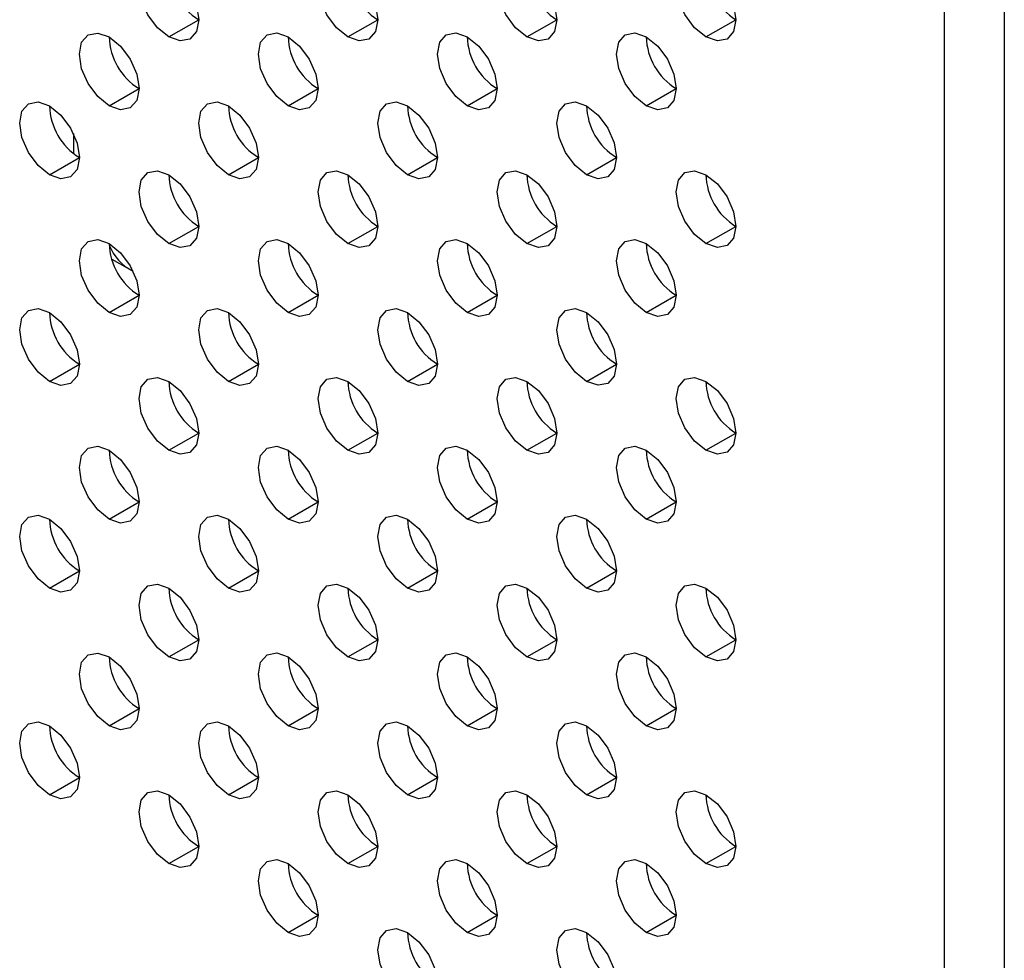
# Model space of a CAD drawing. Header units: millimetres. Extents: x 0 to 1118, y 0 to 864.
# Tile 97 of 254: x 869.87 to 873.76, y 652.38 to 656.1. Entities that reach past the tile are written whole.
import ezdxf

# ---------------------------------------------------------------- set-up
doc = ezdxf.new("R2010")
doc.units = ezdxf.units.MM

msp = doc.modelspace()

# ---------------------------------------------------------------- linework, layer by layer
at = {"color": 7, "linetype": 'Continuous', "lineweight": 25}
for p, q in [((873.5244, 609.2093), (873.5244, 684.229)), ((873.7601, 684.229), (873.7601, 609.2093)), ((870.4603, 656.0308), (870.5781, 656.0988)), ((871.1674, 656.0309), (871.2852, 656.0989)), ((871.8745, 656.0309), (871.9923, 656.099)), ((872.5816, 656.031), (872.6994, 656.099)), ((870.2246, 655.7586), (870.3424, 655.8266)), ((870.9317, 655.7587), (871.0495, 655.8267)), ((871.6388, 655.7587), (871.7566, 655.8268)), ((872.3459, 655.7588), (872.4637, 655.8268)), ((870.0831, 655.6497), (870.0831, 655.5708)), ((869.9889, 655.4864), (870.1067, 655.5544)), ((870.696, 655.4865), (870.8138, 655.5545)), ((871.4031, 655.4865), (871.5209, 655.5546)), ((872.1102, 655.4866), (872.228, 655.5546)), ((870.4603, 655.2143), (870.5781, 655.2823)), ((871.1674, 655.2143), (871.2852, 655.2824)), ((871.8745, 655.2144), (871.9923, 655.2824)), ((872.5816, 655.2145), (872.6994, 655.2825)), ((870.2346, 655.1534), (870.3046, 655.113)), ((870.2246, 654.9421), (870.3424, 655.0101)), ((870.9317, 654.9421), (871.0495, 655.0102)), ((871.6388, 654.9422), (871.7566, 655.0102)), ((872.3459, 654.9423), (872.4637, 655.0103)), ((869.9889, 654.6698), (870.1067, 654.7379)), ((870.696, 654.6699), (870.8138, 654.738)), ((871.4031, 654.67), (871.5209, 654.738)), ((872.1102, 654.67), (872.228, 654.7381)), ((870.4603, 654.3977), (870.5781, 654.4657)), ((871.1674, 654.3978), (871.2852, 654.4658)), ((871.8745, 654.3978), (871.9923, 654.4659)), ((872.5816, 654.3979), (872.6994, 654.4659)), ((870.2246, 654.1255), (870.3424, 654.1935)), ((870.9317, 654.1256), (871.0495, 654.1936)), ((871.6388, 654.1256), (871.7566, 654.1937)), ((872.3459, 654.1257), (872.4637, 654.1937)), ((869.9889, 653.8533), (870.1067, 653.9213)), ((870.696, 653.8534), (870.8138, 653.9214)), ((871.4031, 653.8534), (871.5209, 653.9215)), ((872.1102, 653.8535), (872.228, 653.9215)), ((870.4603, 653.5812), (870.5781, 653.6492)), ((871.1674, 653.5812), (871.2852, 653.6493)), ((871.8745, 653.5813), (871.9923, 653.6493)), ((872.5816, 653.5814), (872.6994, 653.6494)), ((870.2246, 653.309), (870.3424, 653.377)), ((870.9317, 653.309), (871.0495, 653.3771)), ((871.6388, 653.3091), (871.7566, 653.3771)), ((872.3459, 653.3092), (872.4637, 653.3772)), ((869.9889, 653.0368), (870.1067, 653.1048)), ((870.696, 653.0368), (870.8138, 653.1049)), ((871.4031, 653.0369), (871.5209, 653.1049)), ((872.1102, 653.037), (872.228, 653.105)), ((870.4603, 652.7646), (870.5781, 652.8327)), ((871.1674, 652.7647), (871.2852, 652.8327)), ((871.8745, 652.7648), (871.9923, 652.8328)), ((872.5816, 652.7648), (872.6994, 652.8329)), ((870.9317, 652.4925), (871.0495, 652.5605)), ((871.6388, 652.4926), (871.7566, 652.5606)), ((872.3459, 652.4926), (872.4637, 652.5607))]:
    msp.add_line(p, q, dxfattribs=at)
at = {"color": 7, "linetype": 'Continuous', "lineweight": 25, "flags": 128}
for points in [[(870.4603, 656.0308), (870.4152, 656.0672), (870.3769, 656.1188), (870.3514, 656.1777), (870.3424, 656.2349), (870.3514, 656.2818), (870.3769, 656.3112), (870.4152, 656.3187), (870.4603, 656.303)], [(870.4603, 656.303), (870.5054, 656.2666), (870.5436, 656.215), (870.5691, 656.1561), (870.5781, 656.0989), (870.5691, 656.052), (870.5436, 656.0225), (870.5054, 656.0151), (870.4603, 656.0308)], [(871.1674, 656.0309), (871.1223, 656.0673), (871.084, 656.1188), (871.0585, 656.1777), (871.0495, 656.235), (871.0585, 656.2819), (871.084, 656.3113), (871.1223, 656.3187), (871.1674, 656.303)], [(871.1674, 656.303), (871.2125, 656.2666), (871.2507, 656.2151), (871.2762, 656.1562), (871.2852, 656.0989), (871.2762, 656.052), (871.2507, 656.0226), (871.2125, 656.0152), (871.1674, 656.0309)], [(871.8745, 656.0309), (871.8294, 656.0673), (871.7911, 656.1189), (871.7656, 656.1778), (871.7566, 656.2351), (871.7656, 656.282), (871.7911, 656.3114), (871.8294, 656.3188), (871.8745, 656.3031)], [(871.8745, 656.3031), (871.9196, 656.2667), (871.9578, 656.2151), (871.9834, 656.1562), (871.9923, 656.099), (871.9834, 656.0521), (871.9578, 656.0227), (871.9196, 656.0153), (871.8745, 656.0309)], [(872.5816, 656.031), (872.5365, 656.0674), (872.4982, 656.119), (872.4727, 656.1779), (872.4637, 656.2351), (872.4727, 656.282), (872.4982, 656.3114), (872.5365, 656.3189), (872.5816, 656.3032)], [(872.5816, 656.3032), (872.6267, 656.2668), (872.6649, 656.2152), (872.6905, 656.1563), (872.6994, 656.0991), (872.6905, 656.0521), (872.6649, 656.0227), (872.6267, 656.0153), (872.5816, 656.031)], [(870.2246, 655.7586), (870.1795, 655.795), (870.1412, 655.8466), (870.1157, 655.9055), (870.1067, 655.9627), (870.1157, 656.0096), (870.1412, 656.039), (870.1795, 656.0464), (870.2246, 656.0308)], [(870.2246, 656.0308), (870.2697, 655.9944), (870.3079, 655.9428), (870.3334, 655.8839), (870.3424, 655.8266), (870.3334, 655.7797), (870.3079, 655.7503), (870.2697, 655.7429), (870.2246, 655.7586)], [(870.9317, 655.7587), (870.8866, 655.7951), (870.8483, 655.8466), (870.8228, 655.9055), (870.8138, 655.9628), (870.8228, 656.0097), (870.8483, 656.0391), (870.8866, 656.0465), (870.9317, 656.0308)], [(870.9317, 656.0308), (870.9768, 655.9944), (871.015, 655.9429), (871.0405, 655.884), (871.0495, 655.8267), (871.0405, 655.7798), (871.015, 655.7504), (870.9768, 655.743), (870.9317, 655.7587)], [(871.6388, 655.7587), (871.5937, 655.7951), (871.5554, 655.8467), (871.5299, 655.9056), (871.5209, 655.9628), (871.5299, 656.0098), (871.5554, 656.0392), (871.5937, 656.0466), (871.6388, 656.0309)], [(871.6388, 656.0309), (871.6839, 655.9945), (871.7221, 655.9429), (871.7476, 655.884), (871.7566, 655.8268), (871.7476, 655.7799), (871.7221, 655.7505), (871.6839, 655.743), (871.6388, 655.7587)], [(872.3459, 655.7588), (872.3008, 655.7952), (872.2625, 655.8468), (872.237, 655.9057), (872.228, 655.9629), (872.237, 656.0098), (872.2625, 656.0392), (872.3008, 656.0466), (872.3459, 656.031)], [(872.3459, 656.031), (872.391, 655.9946), (872.4292, 655.943), (872.4548, 655.8841), (872.4637, 655.8268), (872.4548, 655.7799), (872.4292, 655.7505), (872.391, 655.7431), (872.3459, 655.7588)], [(869.9889, 655.4864), (869.9438, 655.5228), (869.9055, 655.5744), (869.88, 655.6333), (869.871, 655.6905), (869.88, 655.7374), (869.9055, 655.7668), (869.9438, 655.7742), (869.9889, 655.7586)], [(869.9889, 655.7586), (870.034, 655.7222), (870.0722, 655.6706), (870.0977, 655.6117), (870.1067, 655.5544), (870.0977, 655.5075), (870.0722, 655.4781), (870.034, 655.4707), (869.9889, 655.4864)], [(870.696, 655.4865), (870.6509, 655.5229), (870.6126, 655.5744), (870.5871, 655.6333), (870.5781, 655.6906), (870.5871, 655.7375), (870.6126, 655.7669), (870.6509, 655.7743), (870.696, 655.7586)], [(870.696, 655.7586), (870.7411, 655.7222), (870.7793, 655.6707), (870.8048, 655.6118), (870.8138, 655.5545), (870.8048, 655.5076), (870.7793, 655.4782), (870.7411, 655.4708), (870.696, 655.4865)], [(871.4031, 655.4865), (871.358, 655.5229), (871.3197, 655.5745), (871.2942, 655.6334), (871.2852, 655.6906), (871.2942, 655.7375), (871.3197, 655.767), (871.358, 655.7744), (871.4031, 655.7587)], [(871.4031, 655.7587), (871.4482, 655.7223), (871.4864, 655.6707), (871.5119, 655.6118), (871.5209, 655.5546), (871.5119, 655.5077), (871.4864, 655.4783), (871.4482, 655.4708), (871.4031, 655.4865)], [(872.1102, 655.4866), (872.0651, 655.523), (872.0268, 655.5746), (872.0013, 655.6335), (871.9923, 655.6907), (872.0013, 655.7376), (872.0268, 655.767), (872.0651, 655.7744), (872.1102, 655.7588)], [(872.1102, 655.7588), (872.1553, 655.7224), (872.1935, 655.6708), (872.2191, 655.6119), (872.228, 655.5546), (872.2191, 655.5077), (872.1935, 655.4783), (872.1553, 655.4709), (872.1102, 655.4866)], [(870.4603, 655.2143), (870.4152, 655.2506), (870.3769, 655.3022), (870.3514, 655.3611), (870.3424, 655.4184), (870.3514, 655.4653), (870.3769, 655.4947), (870.4152, 655.5021), (870.4603, 655.4864)], [(870.4603, 655.4864), (870.5054, 655.45), (870.5436, 655.3985), (870.5691, 655.3396), (870.5781, 655.2823), (870.5691, 655.2354), (870.5436, 655.206), (870.5054, 655.1986), (870.4603, 655.2143)], [(871.1674, 655.2143), (871.1223, 655.2507), (871.084, 655.3023), (871.0585, 655.3612), (871.0495, 655.4184), (871.0585, 655.4653), (871.084, 655.4947), (871.1223, 655.5022), (871.1674, 655.4865)], [(871.1674, 655.4865), (871.2125, 655.4501), (871.2507, 655.3985), (871.2762, 655.3396), (871.2852, 655.2824), (871.2762, 655.2355), (871.2507, 655.2061), (871.2125, 655.1986), (871.1674, 655.2143)], [(871.8745, 655.2144), (871.8294, 655.2508), (871.7911, 655.3024), (871.7656, 655.3613), (871.7566, 655.4185), (871.7656, 655.4654), (871.7911, 655.4948), (871.8294, 655.5022), (871.8745, 655.4866)], [(871.8745, 655.4866), (871.9196, 655.4502), (871.9578, 655.3986), (871.9834, 655.3397), (871.9923, 655.2824), (871.9834, 655.2355), (871.9578, 655.2061), (871.9196, 655.1987), (871.8745, 655.2144)], [(872.5816, 655.2145), (872.5365, 655.2508), (872.4982, 655.3024), (872.4727, 655.3613), (872.4637, 655.4186), (872.4727, 655.4655), (872.4982, 655.4949), (872.5365, 655.5023), (872.5816, 655.4866)], [(872.5816, 655.4866), (872.6267, 655.4502), (872.6649, 655.3987), (872.6905, 655.3398), (872.6994, 655.2825), (872.6905, 655.2356), (872.6649, 655.2062), (872.6267, 655.1988), (872.5816, 655.2145)], [(870.2246, 654.9421), (870.1795, 654.9784), (870.1412, 655.03), (870.1157, 655.0889), (870.1067, 655.1462), (870.1157, 655.1931), (870.1412, 655.2225), (870.1795, 655.2299), (870.2246, 655.2142)], [(870.2246, 655.2142), (870.2697, 655.1778), (870.3079, 655.1263), (870.3334, 655.0674), (870.3424, 655.0101), (870.3334, 654.9632), (870.3079, 654.9338), (870.2697, 654.9264), (870.2246, 654.9421)], [(870.9317, 654.9421), (870.8866, 654.9785), (870.8483, 655.0301), (870.8228, 655.089), (870.8138, 655.1462), (870.8228, 655.1931), (870.8483, 655.2225), (870.8866, 655.23), (870.9317, 655.2143)], [(870.9317, 655.2143), (870.9768, 655.1779), (871.015, 655.1263), (871.0405, 655.0674), (871.0495, 655.0102), (871.0405, 654.9633), (871.015, 654.9339), (870.9768, 654.9264), (870.9317, 654.9421)], [(871.6388, 654.9422), (871.5937, 654.9786), (871.5554, 655.0302), (871.5299, 655.0891), (871.5209, 655.1463), (871.5299, 655.1932), (871.5554, 655.2226), (871.5937, 655.23), (871.6388, 655.2144)], [(871.6388, 655.2144), (871.6839, 655.178), (871.7221, 655.1264), (871.7476, 655.0675), (871.7566, 655.0102), (871.7476, 654.9633), (871.7221, 654.9339), (871.6839, 654.9265), (871.6388, 654.9422)], [(872.3459, 654.9423), (872.3008, 654.9786), (872.2625, 655.0302), (872.237, 655.0891), (872.228, 655.1464), (872.237, 655.1933), (872.2625, 655.2227), (872.3008, 655.2301), (872.3459, 655.2144)], [(872.3459, 655.2144), (872.391, 655.178), (872.4292, 655.1265), (872.4548, 655.0676), (872.4637, 655.0103), (872.4548, 654.9634), (872.4292, 654.934), (872.391, 654.9266), (872.3459, 654.9423)], [(869.9889, 654.6698), (869.9438, 654.7062), (869.9055, 654.7578), (869.88, 654.8167), (869.871, 654.874), (869.88, 654.9209), (869.9055, 654.9503), (869.9438, 654.9577), (869.9889, 654.942)], [(869.9889, 654.942), (870.034, 654.9056), (870.0722, 654.8541), (870.0977, 654.7952), (870.1067, 654.7379), (870.0977, 654.691), (870.0722, 654.6616), (870.034, 654.6542), (869.9889, 654.6698)], [(870.696, 654.6699), (870.6509, 654.7063), (870.6126, 654.7579), (870.5871, 654.8168), (870.5781, 654.874), (870.5871, 654.9209), (870.6126, 654.9503), (870.6509, 654.9578), (870.696, 654.9421)], [(870.696, 654.9421), (870.7411, 654.9057), (870.7793, 654.8541), (870.8048, 654.7952), (870.8138, 654.738), (870.8048, 654.6911), (870.7793, 654.6617), (870.7411, 654.6542), (870.696, 654.6699)], [(871.4031, 654.67), (871.358, 654.7064), (871.3197, 654.7579), (871.2942, 654.8168), (871.2852, 654.8741), (871.2942, 654.921), (871.3197, 654.9504), (871.358, 654.9578), (871.4031, 654.9422)], [(871.4031, 654.9422), (871.4482, 654.9058), (871.4864, 654.8542), (871.5119, 654.7953), (871.5209, 654.738), (871.5119, 654.6911), (871.4864, 654.6617), (871.4482, 654.6543), (871.4031, 654.67)], [(872.1102, 654.67), (872.0651, 654.7064), (872.0268, 654.758), (872.0013, 654.8169), (871.9923, 654.8742), (872.0013, 654.9211), (872.0268, 654.9505), (872.0651, 654.9579), (872.1102, 654.9422)], [(872.1102, 654.9422), (872.1553, 654.9058), (872.1935, 654.8543), (872.2191, 654.7954), (872.228, 654.7381), (872.2191, 654.6912), (872.1935, 654.6618), (872.1553, 654.6544), (872.1102, 654.67)], [(870.4603, 654.3977), (870.4152, 654.4341), (870.3769, 654.4857), (870.3514, 654.5446), (870.3424, 654.6018), (870.3514, 654.6487), (870.3769, 654.6781), (870.4152, 654.6856), (870.4603, 654.6699)], [(870.4603, 654.6699), (870.5054, 654.6335), (870.5436, 654.5819), (870.5691, 654.523), (870.5781, 654.4658), (870.5691, 654.4189), (870.5436, 654.3895), (870.5054, 654.382), (870.4603, 654.3977)], [(871.1674, 654.3978), (871.1223, 654.4342), (871.084, 654.4857), (871.0585, 654.5446), (871.0495, 654.6019), (871.0585, 654.6488), (871.084, 654.6782), (871.1223, 654.6856), (871.1674, 654.67)], [(871.1674, 654.67), (871.2125, 654.6336), (871.2507, 654.582), (871.2762, 654.5231), (871.2852, 654.4658), (871.2762, 654.4189), (871.2507, 654.3895), (871.2125, 654.3821), (871.1674, 654.3978)], [(871.8745, 654.3978), (871.8294, 654.4342), (871.7911, 654.4858), (871.7656, 654.5447), (871.7566, 654.602), (871.7656, 654.6489), (871.7911, 654.6783), (871.8294, 654.6857), (871.8745, 654.67)], [(871.8745, 654.67), (871.9196, 654.6336), (871.9578, 654.5821), (871.9834, 654.5232), (871.9923, 654.4659), (871.9834, 654.419), (871.9578, 654.3896), (871.9196, 654.3822), (871.8745, 654.3978)], [(872.5816, 654.3979), (872.5365, 654.4343), (872.4982, 654.4859), (872.4727, 654.5448), (872.4637, 654.602), (872.4727, 654.6489), (872.4982, 654.6783), (872.5365, 654.6858), (872.5816, 654.6701)], [(872.5816, 654.6701), (872.6267, 654.6337), (872.6649, 654.5821), (872.6905, 654.5232), (872.6994, 654.466), (872.6905, 654.4191), (872.6649, 654.3897), (872.6267, 654.3822), (872.5816, 654.3979)], [(870.2246, 654.1255), (870.1795, 654.1619), (870.1412, 654.2135), (870.1157, 654.2724), (870.1067, 654.3296), (870.1157, 654.3765), (870.1412, 654.4059), (870.1795, 654.4134), (870.2246, 654.3977)], [(870.2246, 654.3977), (870.2697, 654.3613), (870.3079, 654.3097), (870.3334, 654.2508), (870.3424, 654.1936), (870.3334, 654.1467), (870.3079, 654.1173), (870.2697, 654.1098), (870.2246, 654.1255)], [(870.9317, 654.1256), (870.8866, 654.162), (870.8483, 654.2135), (870.8228, 654.2724), (870.8138, 654.3297), (870.8228, 654.3766), (870.8483, 654.406), (870.8866, 654.4134), (870.9317, 654.3978)], [(870.9317, 654.3978), (870.9768, 654.3614), (871.015, 654.3098), (871.0405, 654.2509), (871.0495, 654.1936), (871.0405, 654.1467), (871.015, 654.1173), (870.9768, 654.1099), (870.9317, 654.1256)], [(871.6388, 654.1256), (871.5937, 654.162), (871.5554, 654.2136), (871.5299, 654.2725), (871.5209, 654.3298), (871.5299, 654.3767), (871.5554, 654.4061), (871.5937, 654.4135), (871.6388, 654.3978)], [(871.6388, 654.3978), (871.6839, 654.3614), (871.7221, 654.3099), (871.7476, 654.251), (871.7566, 654.1937), (871.7476, 654.1468), (871.7221, 654.1174), (871.6839, 654.11), (871.6388, 654.1256)], [(872.3459, 654.1257), (872.3008, 654.1621), (872.2625, 654.2137), (872.237, 654.2726), (872.228, 654.3298), (872.237, 654.3767), (872.2625, 654.4061), (872.3008, 654.4136), (872.3459, 654.3979)], [(872.3459, 654.3979), (872.391, 654.3615), (872.4292, 654.3099), (872.4548, 654.251), (872.4637, 654.1938), (872.4548, 654.1469), (872.4292, 654.1175), (872.391, 654.11), (872.3459, 654.1257)], [(869.9889, 653.8533), (869.9438, 653.8897), (869.9055, 653.9413), (869.88, 654.0002), (869.871, 654.0574), (869.88, 654.1043), (869.9055, 654.1337), (869.9438, 654.1412), (869.9889, 654.1255)], [(869.9889, 654.1255), (870.034, 654.0891), (870.0722, 654.0375), (870.0977, 653.9786), (870.1067, 653.9214), (870.0977, 653.8745), (870.0722, 653.8451), (870.034, 653.8376), (869.9889, 653.8533)], [(870.696, 653.8534), (870.6509, 653.8898), (870.6126, 653.9413), (870.5871, 654.0002), (870.5781, 654.0575), (870.5871, 654.1044), (870.6126, 654.1338), (870.6509, 654.1412), (870.696, 654.1256)], [(870.696, 654.1256), (870.7411, 654.0892), (870.7793, 654.0376), (870.8048, 653.9787), (870.8138, 653.9214), (870.8048, 653.8745), (870.7793, 653.8451), (870.7411, 653.8377), (870.696, 653.8534)], [(871.4031, 653.8534), (871.358, 653.8898), (871.3197, 653.9414), (871.2942, 654.0003), (871.2852, 654.0576), (871.2942, 654.1045), (871.3197, 654.1339), (871.358, 654.1413), (871.4031, 654.1256)], [(871.4031, 654.1256), (871.4482, 654.0892), (871.4864, 654.0377), (871.5119, 653.9788), (871.5209, 653.9215), (871.5119, 653.8746), (871.4864, 653.8452), (871.4482, 653.8378), (871.4031, 653.8534)], [(872.1102, 653.8535), (872.0651, 653.8899), (872.0268, 653.9415), (872.0013, 654.0004), (871.9923, 654.0576), (872.0013, 654.1045), (872.0268, 654.1339), (872.0651, 654.1414), (872.1102, 654.1257)], [(872.1102, 654.1257), (872.1553, 654.0893), (872.1935, 654.0377), (872.2191, 653.9788), (872.228, 653.9216), (872.2191, 653.8747), (872.1935, 653.8453), (872.1553, 653.8378), (872.1102, 653.8535)], [(870.4603, 653.5812), (870.4152, 653.6176), (870.3769, 653.6691), (870.3514, 653.728), (870.3424, 653.7853), (870.3514, 653.8322), (870.3769, 653.8616), (870.4152, 653.869), (870.4603, 653.8534)], [(870.4603, 653.8534), (870.5054, 653.817), (870.5436, 653.7654), (870.5691, 653.7065), (870.5781, 653.6492), (870.5691, 653.6023), (870.5436, 653.5729), (870.5054, 653.5655), (870.4603, 653.5812)], [(871.1674, 653.5812), (871.1223, 653.6176), (871.084, 653.6692), (871.0585, 653.7281), (871.0495, 653.7854), (871.0585, 653.8323), (871.084, 653.8617), (871.1223, 653.8691), (871.1674, 653.8534)], [(871.1674, 653.8534), (871.2125, 653.817), (871.2507, 653.7655), (871.2762, 653.7066), (871.2852, 653.6493), (871.2762, 653.6024), (871.2507, 653.573), (871.2125, 653.5656), (871.1674, 653.5812)], [(871.8745, 653.5813), (871.8294, 653.6177), (871.7911, 653.6693), (871.7656, 653.7282), (871.7566, 653.7854), (871.7656, 653.8323), (871.7911, 653.8617), (871.8294, 653.8692), (871.8745, 653.8535)], [(871.8745, 653.8535), (871.9196, 653.8171), (871.9578, 653.7655), (871.9834, 653.7066), (871.9923, 653.6494), (871.9834, 653.6025), (871.9578, 653.5731), (871.9196, 653.5656), (871.8745, 653.5813)], [(872.5816, 653.5814), (872.5365, 653.6178), (872.4982, 653.6693), (872.4727, 653.7282), (872.4637, 653.7855), (872.4727, 653.8324), (872.4982, 653.8618), (872.5365, 653.8692), (872.5816, 653.8536)], [(872.5816, 653.8536), (872.6267, 653.8172), (872.6649, 653.7656), (872.6905, 653.7067), (872.6994, 653.6494), (872.6905, 653.6025), (872.6649, 653.5731), (872.6267, 653.5657), (872.5816, 653.5814)], [(870.2246, 653.309), (870.1795, 653.3454), (870.1412, 653.3969), (870.1157, 653.4558), (870.1067, 653.5131), (870.1157, 653.56), (870.1412, 653.5894), (870.1795, 653.5968), (870.2246, 653.5812)], [(870.2246, 653.5812), (870.2697, 653.5448), (870.3079, 653.4932), (870.3334, 653.4343), (870.3424, 653.377), (870.3334, 653.3301), (870.3079, 653.3007), (870.2697, 653.2933), (870.2246, 653.309)], [(870.9317, 653.309), (870.8866, 653.3454), (870.8483, 653.397), (870.8228, 653.4559), (870.8138, 653.5132), (870.8228, 653.5601), (870.8483, 653.5895), (870.8866, 653.5969), (870.9317, 653.5812)], [(870.9317, 653.5812), (870.9768, 653.5448), (871.015, 653.4932), (871.0405, 653.4344), (871.0495, 653.3771), (871.0405, 653.3302), (871.015, 653.3008), (870.9768, 653.2934), (870.9317, 653.309)], [(871.6388, 653.3091), (871.5937, 653.3455), (871.5554, 653.3971), (871.5299, 653.456), (871.5209, 653.5132), (871.5299, 653.5601), (871.5554, 653.5895), (871.5937, 653.597), (871.6388, 653.5813)], [(871.6388, 653.5813), (871.6839, 653.5449), (871.7221, 653.4933), (871.7476, 653.4344), (871.7566, 653.3772), (871.7476, 653.3303), (871.7221, 653.3009), (871.6839, 653.2934), (871.6388, 653.3091)], [(872.3459, 653.3092), (872.3008, 653.3456), (872.2625, 653.3971), (872.237, 653.456), (872.228, 653.5133), (872.237, 653.5602), (872.2625, 653.5896), (872.3008, 653.597), (872.3459, 653.5813)], [(872.3459, 653.5813), (872.391, 653.545), (872.4292, 653.4934), (872.4548, 653.4345), (872.4637, 653.3772), (872.4548, 653.3303), (872.4292, 653.3009), (872.391, 653.2935), (872.3459, 653.3092)], [(869.9889, 653.0368), (869.9438, 653.0732), (869.9055, 653.1247), (869.88, 653.1836), (869.871, 653.2409), (869.88, 653.2878), (869.9055, 653.3172), (869.9438, 653.3246), (869.9889, 653.3089)], [(869.9889, 653.3089), (870.034, 653.2726), (870.0722, 653.221), (870.0977, 653.1621), (870.1067, 653.1048), (870.0977, 653.0579), (870.0722, 653.0285), (870.034, 653.0211), (869.9889, 653.0368)], [(870.696, 653.0368), (870.6509, 653.0732), (870.6126, 653.1248), (870.5871, 653.1837), (870.5781, 653.241), (870.5871, 653.2879), (870.6126, 653.3173), (870.6509, 653.3247), (870.696, 653.309)], [(870.696, 653.309), (870.7411, 653.2726), (870.7793, 653.221), (870.8048, 653.1621), (870.8138, 653.1049), (870.8048, 653.058), (870.7793, 653.0286), (870.7411, 653.0212), (870.696, 653.0368)], [(871.4031, 653.0369), (871.358, 653.0733), (871.3197, 653.1249), (871.2942, 653.1838), (871.2852, 653.241), (871.2942, 653.2879), (871.3197, 653.3173), (871.358, 653.3248), (871.4031, 653.3091)], [(871.4031, 653.3091), (871.4482, 653.2727), (871.4864, 653.2211), (871.5119, 653.1622), (871.5209, 653.105), (871.5119, 653.0581), (871.4864, 653.0287), (871.4482, 653.0212), (871.4031, 653.0369)], [(872.1102, 653.037), (872.0651, 653.0734), (872.0268, 653.1249), (872.0013, 653.1838), (871.9923, 653.2411), (872.0013, 653.288), (872.0268, 653.3174), (872.0651, 653.3248), (872.1102, 653.3091)], [(872.1102, 653.3091), (872.1553, 653.2728), (872.1935, 653.2212), (872.2191, 653.1623), (872.228, 653.105), (872.2191, 653.0581), (872.1935, 653.0287), (872.1553, 653.0213), (872.1102, 653.037)], [(870.4603, 652.7646), (870.4152, 652.801), (870.3769, 652.8526), (870.3514, 652.9115), (870.3424, 652.9688), (870.3514, 653.0157), (870.3769, 653.0451), (870.4152, 653.0525), (870.4603, 653.0368)], [(870.4603, 653.0368), (870.5054, 653.0004), (870.5436, 652.9488), (870.5691, 652.8899), (870.5781, 652.8327), (870.5691, 652.7858), (870.5436, 652.7564), (870.5054, 652.749), (870.4603, 652.7646)], [(871.1674, 652.7647), (871.1223, 652.8011), (871.084, 652.8527), (871.0585, 652.9116), (871.0495, 652.9688), (871.0585, 653.0157), (871.084, 653.0451), (871.1223, 653.0526), (871.1674, 653.0369)], [(871.1674, 653.0369), (871.2125, 653.0005), (871.2507, 652.9489), (871.2762, 652.89), (871.2852, 652.8328), (871.2762, 652.7859), (871.2507, 652.7565), (871.2125, 652.749), (871.1674, 652.7647)], [(871.8745, 652.7648), (871.8294, 652.8012), (871.7911, 652.8527), (871.7656, 652.9116), (871.7566, 652.9689), (871.7656, 653.0158), (871.7911, 653.0452), (871.8294, 653.0526), (871.8745, 653.0369)], [(871.8745, 653.0369), (871.9196, 653.0006), (871.9578, 652.949), (871.9834, 652.8901), (871.9923, 652.8328), (871.9834, 652.7859), (871.9578, 652.7565), (871.9196, 652.7491), (871.8745, 652.7648)], [(872.5816, 652.7648), (872.5365, 652.8012), (872.4982, 652.8528), (872.4727, 652.9117), (872.4637, 652.969), (872.4727, 653.0159), (872.4982, 653.0453), (872.5365, 653.0527), (872.5816, 653.037)], [(872.5816, 653.037), (872.6267, 653.0006), (872.6649, 652.949), (872.6905, 652.8901), (872.6994, 652.8329), (872.6905, 652.786), (872.6649, 652.7566), (872.6267, 652.7492), (872.5816, 652.7648)], [(870.9317, 652.4925), (870.8866, 652.5289), (870.8483, 652.5805), (870.8228, 652.6394), (870.8138, 652.6966), (870.8228, 652.7435), (870.8483, 652.7729), (870.8866, 652.7804), (870.9317, 652.7647)], [(870.9317, 652.7647), (870.9768, 652.7283), (871.015, 652.6767), (871.0405, 652.6178), (871.0495, 652.5606), (871.0405, 652.5137), (871.015, 652.4842), (870.9768, 652.4768), (870.9317, 652.4925)], [(871.6388, 652.4926), (871.5937, 652.529), (871.5554, 652.5805), (871.5299, 652.6394), (871.5209, 652.6967), (871.5299, 652.7436), (871.5554, 652.773), (871.5937, 652.7804), (871.6388, 652.7647)], [(871.6388, 652.7647), (871.6839, 652.7283), (871.7221, 652.6768), (871.7476, 652.6179), (871.7566, 652.5606), (871.7476, 652.5137), (871.7221, 652.4843), (871.6839, 652.4769), (871.6388, 652.4926)], [(872.3459, 652.4926), (872.3008, 652.529), (872.2625, 652.5806), (872.237, 652.6395), (872.228, 652.6968), (872.237, 652.7437), (872.2625, 652.7731), (872.3008, 652.7805), (872.3459, 652.7648)], [(872.3459, 652.7648), (872.391, 652.7284), (872.4292, 652.6768), (872.4548, 652.6179), (872.4637, 652.5607), (872.4548, 652.5138), (872.4292, 652.4844), (872.391, 652.477), (872.3459, 652.4926)], [(871.4031, 652.2204), (871.358, 652.2568), (871.3197, 652.3083), (871.2942, 652.3672), (871.2852, 652.4245), (871.2942, 652.4714), (871.3197, 652.5008), (871.358, 652.5082), (871.4031, 652.4925)], [(871.4031, 652.4925), (871.4482, 652.4561), (871.4864, 652.4046), (871.5119, 652.3457), (871.5209, 652.2884), (871.5119, 652.2415), (871.4864, 652.2121), (871.4482, 652.2047), (871.4031, 652.2204)], [(872.1102, 652.2204), (872.0651, 652.2568), (872.0268, 652.3084), (872.0013, 652.3673), (871.9923, 652.4246), (872.0013, 652.4715), (872.0268, 652.5009), (872.0651, 652.5083), (872.1102, 652.4926)], [(872.1102, 652.4926), (872.1553, 652.4562), (872.1935, 652.4046), (872.2191, 652.3457), (872.228, 652.2885), (872.2191, 652.2416), (872.1935, 652.2122), (872.1553, 652.2048), (872.1102, 652.2204)]]:
    msp.add_lwpolyline(points, dxfattribs=at)
at = {"color": 7, "linetype": 'Continuous', "lineweight": 25}
for centre, radius, start, end in [((870.708, 656.3099), 0.2478, 181.6006, 238.3941), ((871.4151, 656.31), 0.2478, 181.6006, 238.3941), ((872.1222, 656.31), 0.2478, 181.6006, 238.3941), ((872.8293, 656.3101), 0.2478, 181.6006, 238.3941), ((870.4723, 656.0377), 0.2478, 181.6006, 238.3941), ((871.1794, 656.0378), 0.2478, 181.6006, 238.3941), ((871.8865, 656.0378), 0.2478, 181.6006, 238.3941), ((872.5936, 656.0379), 0.2478, 181.6006, 238.3941), ((870.2366, 655.7655), 0.2478, 181.6006, 238.3941), ((870.9437, 655.7656), 0.2478, 181.6006, 238.3941), ((871.6508, 655.7656), 0.2478, 181.6006, 238.3941), ((872.3579, 655.7657), 0.2478, 181.6006, 238.3941), ((870.708, 655.4934), 0.2478, 181.6006, 238.3941), ((871.4151, 655.4934), 0.2478, 181.6006, 238.3941), ((872.1222, 655.4935), 0.2478, 181.6006, 238.3941), ((872.8293, 655.4936), 0.2478, 181.6006, 238.3941), ((870.4723, 655.2212), 0.2478, 181.6006, 238.3941), ((870.4021, 655.2763), 0.1899, 200.8465, 243.9291), ((871.1794, 655.2212), 0.2478, 181.6006, 238.3941), ((871.8865, 655.2213), 0.2478, 181.6006, 238.3941), ((872.5936, 655.2214), 0.2478, 181.6006, 238.3941), ((870.2366, 654.949), 0.2478, 181.6006, 238.3941), ((870.9437, 654.949), 0.2478, 181.6006, 238.3941), ((871.6508, 654.9491), 0.2478, 181.6006, 238.3941), ((872.3579, 654.9492), 0.2478, 181.6006, 238.3941), ((870.708, 654.6768), 0.2478, 181.6006, 238.3941), ((871.4151, 654.6769), 0.2478, 181.6006, 238.3941), ((872.1222, 654.6769), 0.2478, 181.6006, 238.3941), ((872.8293, 654.677), 0.2478, 181.6006, 238.3941), ((870.4723, 654.4046), 0.2478, 181.6006, 238.3941), ((871.1794, 654.4047), 0.2478, 181.6006, 238.3941), ((871.8865, 654.4047), 0.2478, 181.6006, 238.3941), ((872.5936, 654.4048), 0.2478, 181.6006, 238.3941), ((870.2366, 654.1324), 0.2478, 181.6006, 238.3941), ((870.9437, 654.1325), 0.2478, 181.6006, 238.3941), ((871.6508, 654.1325), 0.2478, 181.6006, 238.3941), ((872.3579, 654.1326), 0.2478, 181.6006, 238.3941), ((870.708, 653.8603), 0.2478, 181.6006, 238.3941), ((871.4151, 653.8603), 0.2478, 181.6006, 238.3941), ((872.1222, 653.8604), 0.2478, 181.6006, 238.3941), ((872.8293, 653.8605), 0.2478, 181.6006, 238.3941), ((870.4723, 653.5881), 0.2478, 181.6006, 238.3941), ((871.1794, 653.5881), 0.2478, 181.6006, 238.3941), ((871.8865, 653.5882), 0.2478, 181.6006, 238.3941), ((872.5936, 653.5883), 0.2478, 181.6006, 238.3941), ((870.2366, 653.3159), 0.2478, 181.6006, 238.3941), ((870.9437, 653.3159), 0.2478, 181.6006, 238.3941), ((871.6508, 653.316), 0.2478, 181.6006, 238.3941), ((872.3579, 653.3161), 0.2478, 181.6006, 238.3941), ((870.708, 653.0437), 0.2478, 181.6006, 238.3941), ((871.4151, 653.0438), 0.2478, 181.6006, 238.3941), ((872.1222, 653.0439), 0.2478, 181.6006, 238.3941), ((872.8293, 653.0439), 0.2478, 181.6006, 238.3941), ((871.1794, 652.7716), 0.2478, 181.6006, 238.3941), ((871.8865, 652.7717), 0.2478, 181.6006, 238.3941), ((872.5936, 652.7717), 0.2478, 181.6006, 238.3941), ((871.6508, 652.4995), 0.2478, 181.6006, 238.3941), ((872.3579, 652.4995), 0.2478, 181.6006, 238.3941)]:
    msp.add_arc(centre, radius, start, end, dxfattribs=at)

doc.saveas('drawing.dxf')
